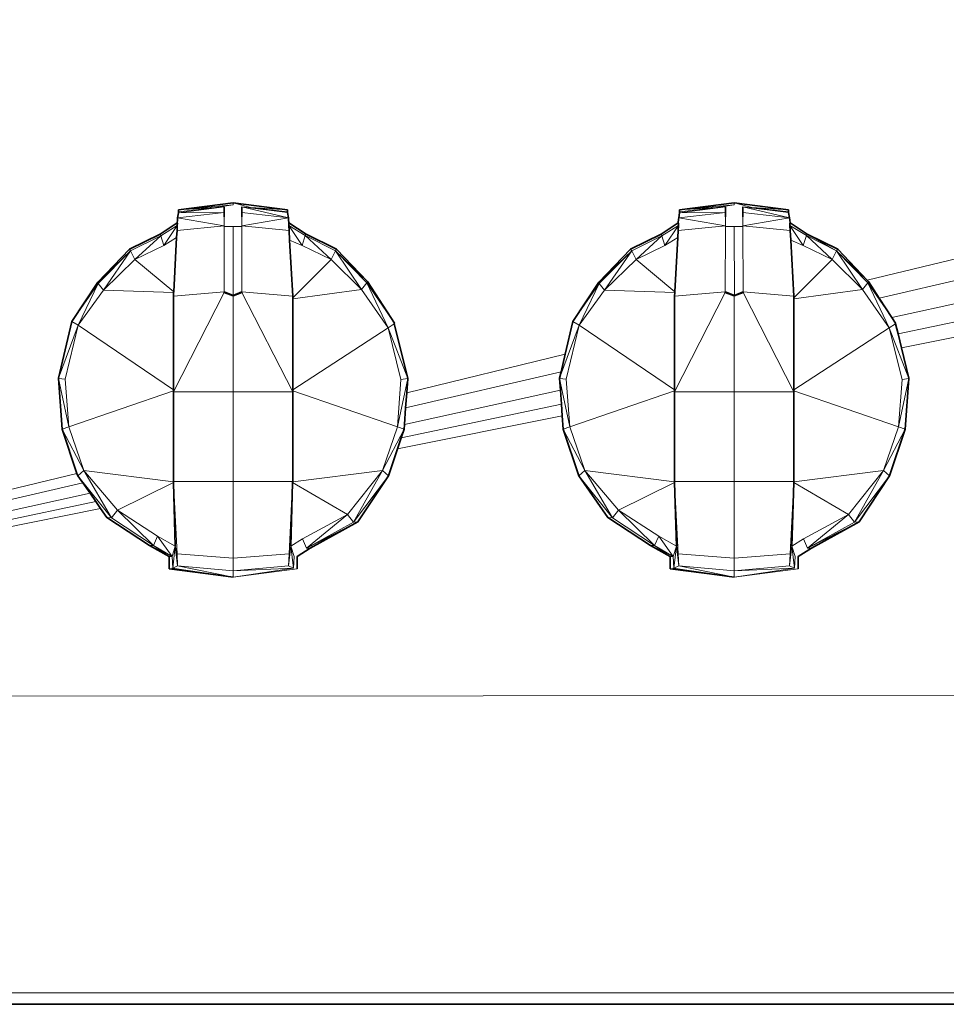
# Model space of a CAD drawing. Header units: inches. Extents: x 0 to 12.9, y 0 to 8.3.
# Tile 7 of 74: x 3.159 to 3.55, y 1.958 to 2.373. Entities that reach past the tile are written whole.
import ezdxf

# ---------------------------------------------------------------- set-up
doc = ezdxf.new("R2010")
doc.units = ezdxf.units.IN
doc.header["$MEASUREMENT"] = 0
doc.layers.add('Default', color=7, linetype='Continuous')

# ---------------------------------------------------------------- blocks, each defined once
blk = doc.blocks.new('MODEL_2')
at = {"lineweight": 0}
for p, q in [((3.96681, 2.3734), (3.51655, 2.26343)), ((3.51655, 2.26343), (3.96681, 2.3734)), ((3.24894, 2.29616), (3.22595, 2.29313)), ((3.22595, 2.29313), (3.24894, 2.29616)), ((3.22595, 2.29313), (3.24894, 2.29526)), ((3.24894, 2.29526), (3.22595, 2.29313)), ((3.22595, 2.29196), (3.24524, 2.29439)), ((3.22595, 2.29313), (3.24155, 2.29419)), ((3.24155, 2.29419), (3.22595, 2.29234)), ((3.24155, 2.29419), (3.22595, 2.29313)), ((3.24894, 2.29526), (3.24155, 2.29419)), ((3.24524, 2.29439), (3.24524, 2.29234)), ((3.27194, 2.29313), (3.24894, 2.29616)), ((3.25634, 2.29419), (3.24894, 2.29616)), ((3.24894, 2.29616), (3.27194, 2.29313)), ((3.24894, 2.29616), (3.24894, 2.29526)), ((3.25264, 2.29439), (3.27194, 2.29198)), ((3.27234, 2.28973), (3.25264, 2.29439)), ((3.25264, 2.29235), (3.25264, 2.29439)), ((3.25264, 2.29439), (3.27234, 2.28973)), ((3.27194, 2.29236), (3.25634, 2.29419)), ((3.25634, 2.29419), (3.27194, 2.29313)), ((3.27194, 2.29313), (3.25634, 2.29419)), ((3.4604, 2.29616), (3.4374, 2.29313)), ((3.4374, 2.29313), (3.4604, 2.29616)), ((3.4374, 2.29313), (3.4604, 2.29526)), ((3.4604, 2.29526), (3.4374, 2.29313)), ((3.4374, 2.29196), (3.4567, 2.29439)), ((3.4374, 2.29313), (3.45301, 2.29419)), ((3.45301, 2.29419), (3.4374, 2.29234)), ((3.45301, 2.29419), (3.4374, 2.29313)), ((3.4604, 2.29526), (3.45301, 2.29419)), ((3.4567, 2.29439), (3.4567, 2.29234)), ((3.4834, 2.29313), (3.4604, 2.29616)), ((3.46779, 2.29419), (3.4604, 2.29616)), ((3.4604, 2.29616), (3.4834, 2.29313)), ((3.4604, 2.29616), (3.4604, 2.29526)), ((3.4641, 2.29439), (3.4834, 2.29198)), ((3.4838, 2.28973), (3.4641, 2.29439)), ((3.4641, 2.29235), (3.4641, 2.29439)), ((3.4641, 2.29439), (3.4838, 2.28973)), ((3.4834, 2.29236), (3.46779, 2.29419)), ((3.46779, 2.29419), (3.4834, 2.29313)), ((3.4834, 2.29313), (3.46779, 2.29419)), ((3.22554, 2.28973), (3.22549, 2.28876)), ((3.22549, 2.28876), (3.22554, 2.28973)), ((3.22554, 2.28973), (3.24524, 2.29209)), ((3.24524, 2.29209), (3.22554, 2.28973)), ((3.22595, 2.29196), (3.22554, 2.28973)), ((3.22554, 2.28973), (3.22595, 2.29196)), ((3.24523, 2.28642), (3.22554, 2.28973)), ((3.22554, 2.28973), (3.24523, 2.28642)), ((3.22595, 2.29313), (3.22595, 2.29234)), ((3.22595, 2.29234), (3.22595, 2.29313)), ((3.22595, 2.29234), (3.22595, 2.29196)), ((3.22595, 2.29196), (3.24524, 2.29209)), ((3.24524, 2.29209), (3.22595, 2.29196)), ((3.24524, 2.29014), (3.24523, 2.28642)), ((3.24524, 2.29234), (3.24524, 2.29209)), ((3.24524, 2.29209), (3.24524, 2.29014)), ((3.25264, 2.29209), (3.25264, 2.29235)), ((3.27234, 2.28973), (3.25264, 2.29209)), ((3.25264, 2.29014), (3.25264, 2.29209)), ((3.25264, 2.29209), (3.27234, 2.28973)), ((3.25266, 2.28642), (3.25264, 2.29014)), ((3.25266, 2.28642), (3.27234, 2.28973)), ((3.27234, 2.28973), (3.25266, 2.28642)), ((3.27194, 2.29236), (3.27194, 2.29313)), ((3.27194, 2.29313), (3.27194, 2.29236)), ((3.27194, 2.29198), (3.27194, 2.29236)), ((3.27234, 2.28973), (3.27194, 2.29198)), ((3.27194, 2.29198), (3.27234, 2.28973)), ((3.27238, 2.28889), (3.27234, 2.28973)), ((3.27234, 2.28973), (3.27238, 2.28889)), ((3.437, 2.28973), (3.43698, 2.28926)), ((3.43698, 2.28926), (3.437, 2.28973)), ((3.437, 2.28973), (3.4567, 2.29209)), ((3.4567, 2.29209), (3.437, 2.28973)), ((3.4374, 2.29196), (3.437, 2.28973)), ((3.437, 2.28973), (3.4374, 2.29196)), ((3.45668, 2.28642), (3.437, 2.28973)), ((3.437, 2.28973), (3.45668, 2.28642)), ((3.4374, 2.29313), (3.4374, 2.29234)), ((3.4374, 2.29234), (3.4374, 2.29313)), ((3.4374, 2.29234), (3.4374, 2.29196)), ((3.4374, 2.29196), (3.4567, 2.29209)), ((3.4567, 2.29209), (3.4374, 2.29196)), ((3.4567, 2.29014), (3.45668, 2.28642)), ((3.4567, 2.29234), (3.4567, 2.29209)), ((3.4567, 2.29209), (3.4567, 2.29014)), ((3.4641, 2.29209), (3.4641, 2.29235)), ((3.4838, 2.28973), (3.4641, 2.29209)), ((3.4641, 2.29014), (3.4641, 2.29209)), ((3.4641, 2.29209), (3.4838, 2.28973)), ((3.46411, 2.28642), (3.4641, 2.29014)), ((3.46411, 2.28642), (3.4838, 2.28973)), ((3.4838, 2.28973), (3.46411, 2.28642)), ((3.4834, 2.29236), (3.4834, 2.29313)), ((3.4834, 2.29313), (3.4834, 2.29236)), ((3.4834, 2.29198), (3.4834, 2.29236)), ((3.4838, 2.28973), (3.4834, 2.29198)), ((3.4834, 2.29198), (3.4838, 2.28973)), ((3.48384, 2.2888), (3.4838, 2.28973)), ((3.4838, 2.28973), (3.48384, 2.2888)), ((3.22535, 2.28764), (3.21813, 2.28295)), ((3.21847, 2.28226), (3.22538, 2.28656)), ((3.21975, 2.27811), (3.22538, 2.28656)), ((3.22538, 2.28656), (3.21975, 2.27811)), ((3.22538, 2.28656), (3.22528, 2.2844)), ((3.22528, 2.2844), (3.22538, 2.28656)), ((3.24523, 2.28642), (3.22528, 2.2844)), ((3.22528, 2.2844), (3.24523, 2.28642)), ((3.22549, 2.28876), (3.22535, 2.28764)), ((3.22535, 2.28764), (3.22549, 2.28876)), ((3.22543, 2.28742), (3.22535, 2.28764)), ((3.22538, 2.28656), (3.22539, 2.28675)), ((3.22539, 2.28675), (3.22543, 2.28742)), ((3.2452, 2.25854), (3.24523, 2.28618)), ((3.24523, 2.28618), (3.2452, 2.25854)), ((3.24523, 2.28642), (3.24523, 2.28618)), ((3.24523, 2.28618), (3.24894, 2.28618)), ((3.24904, 2.25707), (3.24894, 2.28618)), ((3.24894, 2.28618), (3.25266, 2.28618)), ((3.24894, 2.28618), (3.24904, 2.25707)), ((3.2726, 2.2844), (3.25266, 2.28642)), ((3.25266, 2.28642), (3.2726, 2.2844)), ((3.25266, 2.28618), (3.25266, 2.28642)), ((3.25268, 2.25854), (3.25266, 2.28618)), ((3.25266, 2.28618), (3.25268, 2.25854)), ((3.27253, 2.28764), (3.27238, 2.28889)), ((3.27238, 2.28889), (3.27253, 2.28764)), ((3.27253, 2.28764), (3.27245, 2.2874)), ((3.27245, 2.2874), (3.27249, 2.28657)), ((3.27249, 2.28657), (3.2726, 2.2844)), ((3.2726, 2.2844), (3.27249, 2.28657)), ((3.27249, 2.28657), (3.27814, 2.27812)), ((3.27814, 2.27812), (3.27249, 2.28657)), ((3.27249, 2.28657), (3.27941, 2.28227)), ((3.27975, 2.28295), (3.27253, 2.28764)), ((3.4368, 2.28764), (3.42959, 2.28295)), ((3.42992, 2.28226), (3.43685, 2.28656)), ((3.4312, 2.27811), (3.43685, 2.28656)), ((3.43685, 2.28656), (3.4312, 2.27811)), ((3.43685, 2.28656), (3.43674, 2.2844)), ((3.43674, 2.2844), (3.43685, 2.28656)), ((3.45668, 2.28642), (3.43674, 2.2844)), ((3.43674, 2.2844), (3.45668, 2.28642)), ((3.43698, 2.28926), (3.4368, 2.28764)), ((3.4368, 2.28764), (3.43698, 2.28926)), ((3.43689, 2.2874), (3.4368, 2.28764)), ((3.43685, 2.28656), (3.43686, 2.28675)), ((3.43686, 2.28675), (3.43689, 2.2874)), ((3.45666, 2.25854), (3.45668, 2.28618)), ((3.45668, 2.28618), (3.45666, 2.25854)), ((3.45668, 2.28642), (3.45668, 2.28618)), ((3.45668, 2.28618), (3.4604, 2.28618)), ((3.4605, 2.25707), (3.4604, 2.28618)), ((3.4604, 2.28618), (3.46411, 2.28618)), ((3.4604, 2.28618), (3.4605, 2.25707)), ((3.48406, 2.2844), (3.46411, 2.28642)), ((3.46411, 2.28642), (3.48406, 2.2844)), ((3.46411, 2.28618), (3.46411, 2.28642)), ((3.46414, 2.25854), (3.46411, 2.28618)), ((3.46411, 2.28618), (3.46414, 2.25854)), ((3.48399, 2.28764), (3.48384, 2.2888)), ((3.48384, 2.2888), (3.48399, 2.28764)), ((3.48399, 2.28764), (3.48391, 2.28742)), ((3.48391, 2.28742), (3.48395, 2.28657)), ((3.48395, 2.28657), (3.48406, 2.2844)), ((3.48406, 2.2844), (3.48395, 2.28657)), ((3.48395, 2.28657), (3.48959, 2.27812)), ((3.48959, 2.27812), (3.48395, 2.28657)), ((3.48395, 2.28657), (3.49087, 2.28227)), ((3.49121, 2.28295), (3.48399, 2.28764)), ((3.21813, 2.28295), (3.20524, 2.27655)), ((3.20524, 2.27655), (3.21813, 2.28295)), ((3.20572, 2.27593), (3.21847, 2.28226)), ((3.21847, 2.28226), (3.20572, 2.27593)), ((3.20752, 2.27217), (3.21847, 2.28226)), ((3.21847, 2.28226), (3.20752, 2.27217)), ((3.21813, 2.28295), (3.21847, 2.28226)), ((3.21847, 2.28226), (3.21975, 2.27811)), ((3.21975, 2.27811), (3.21847, 2.28226)), ((3.21975, 2.27811), (3.22512, 2.28151)), ((3.22512, 2.28151), (3.21975, 2.27811)), ((3.22512, 2.28151), (3.22388, 2.25854)), ((3.22388, 2.25854), (3.22512, 2.28151)), ((3.22528, 2.2844), (3.22512, 2.28151)), ((3.22512, 2.28151), (3.22528, 2.2844)), ((3.27282, 2.28032), (3.2726, 2.2844)), ((3.2726, 2.2844), (3.27282, 2.28032)), ((3.27814, 2.27812), (3.27941, 2.28227)), ((3.27941, 2.28227), (3.27814, 2.27812)), ((3.27941, 2.28227), (3.27975, 2.28295)), ((3.29217, 2.27593), (3.27941, 2.28227)), ((3.27941, 2.28227), (3.29217, 2.27593)), ((3.29035, 2.27218), (3.27941, 2.28227)), ((3.27941, 2.28227), (3.29035, 2.27218)), ((3.29265, 2.27655), (3.27975, 2.28295)), ((3.27975, 2.28295), (3.29265, 2.27655)), ((3.42959, 2.28295), (3.41669, 2.27655)), ((3.41669, 2.27655), (3.42959, 2.28295)), ((3.41717, 2.27593), (3.42992, 2.28226)), ((3.42992, 2.28226), (3.41717, 2.27593)), ((3.41898, 2.27217), (3.42992, 2.28226)), ((3.42992, 2.28226), (3.41898, 2.27217)), ((3.42959, 2.28295), (3.42992, 2.28226)), ((3.42992, 2.28226), (3.4312, 2.27811)), ((3.4312, 2.27811), (3.42992, 2.28226)), ((3.4312, 2.27811), (3.43658, 2.28152)), ((3.43658, 2.28152), (3.4312, 2.27811)), ((3.43658, 2.28152), (3.43534, 2.25854)), ((3.43534, 2.25854), (3.43658, 2.28152)), ((3.43674, 2.2844), (3.43658, 2.28152)), ((3.43658, 2.28152), (3.43674, 2.2844)), ((3.48428, 2.28031), (3.48406, 2.2844)), ((3.48406, 2.2844), (3.48428, 2.28031)), ((3.48959, 2.27812), (3.49087, 2.28227)), ((3.49087, 2.28227), (3.48959, 2.27812)), ((3.49087, 2.28227), (3.49121, 2.28295)), ((3.50362, 2.27593), (3.49087, 2.28227)), ((3.49087, 2.28227), (3.50362, 2.27593)), ((3.50181, 2.27218), (3.49087, 2.28227)), ((3.49087, 2.28227), (3.50181, 2.27218)), ((3.5041, 2.27655), (3.49121, 2.28295)), ((3.49121, 2.28295), (3.5041, 2.27655)), ((3.50362, 2.27593), (3.49121, 2.28295)), ((3.49121, 2.28295), (3.50362, 2.27593)), ((3.64578, 2.2848), (3.52157, 2.25595)), ((3.52157, 2.25595), (3.64578, 2.2848)), ((3.20752, 2.27217), (3.21975, 2.27811)), ((3.21975, 2.27811), (3.20752, 2.27217)), ((3.2741, 2.25679), (3.27282, 2.28032)), ((3.27282, 2.28032), (3.27814, 2.27812)), ((3.27814, 2.27812), (3.27282, 2.28032)), ((3.27282, 2.28032), (3.2741, 2.25679)), ((3.29035, 2.27218), (3.27814, 2.27812)), ((3.27814, 2.27812), (3.29035, 2.27218)), ((3.41898, 2.27217), (3.4312, 2.27811)), ((3.4312, 2.27811), (3.41898, 2.27217)), ((3.48556, 2.25679), (3.48428, 2.28031)), ((3.48428, 2.28031), (3.48959, 2.27812)), ((3.48959, 2.27812), (3.48428, 2.28031)), ((3.48428, 2.28031), (3.48556, 2.25679)), ((3.50181, 2.27218), (3.48959, 2.27812)), ((3.48959, 2.27812), (3.50181, 2.27218)), ((3.20524, 2.27655), (3.19181, 2.26259)), ((3.19181, 2.26259), (3.20524, 2.27655)), ((3.20572, 2.27593), (3.19181, 2.26259)), ((3.19202, 2.26214), (3.20572, 2.27593)), ((3.19427, 2.25928), (3.20572, 2.27593)), ((3.20572, 2.27593), (3.19427, 2.25928)), ((3.20572, 2.27593), (3.20524, 2.27655)), ((3.20524, 2.27655), (3.20572, 2.27593)), ((3.20572, 2.27593), (3.20752, 2.27217)), ((3.20752, 2.27217), (3.20572, 2.27593)), ((3.29217, 2.27593), (3.29035, 2.27218)), ((3.29035, 2.27218), (3.29217, 2.27593)), ((3.29265, 2.27655), (3.29217, 2.27593)), ((3.29217, 2.27593), (3.29265, 2.27655)), ((3.30561, 2.26287), (3.29217, 2.27593)), ((3.29217, 2.27593), (3.30315, 2.25954)), ((3.30315, 2.25954), (3.29217, 2.27593)), ((3.29217, 2.27593), (3.30539, 2.26242)), ((3.30561, 2.26287), (3.29265, 2.27655)), ((3.29265, 2.27655), (3.30561, 2.26287)), ((3.41669, 2.27655), (3.40327, 2.26259)), ((3.40327, 2.26259), (3.41669, 2.27655)), ((3.41717, 2.27593), (3.40327, 2.26259)), ((3.40347, 2.26214), (3.41717, 2.27593)), ((3.40572, 2.25928), (3.41717, 2.27593)), ((3.41717, 2.27593), (3.40572, 2.25928)), ((3.41717, 2.27593), (3.41669, 2.27655)), ((3.41669, 2.27655), (3.41717, 2.27593)), ((3.41717, 2.27593), (3.41898, 2.27217)), ((3.41898, 2.27217), (3.41717, 2.27593)), ((3.50362, 2.27593), (3.50181, 2.27218)), ((3.50181, 2.27218), (3.50362, 2.27593)), ((3.5041, 2.27655), (3.50362, 2.27593)), ((3.50362, 2.27593), (3.5041, 2.27655)), ((3.51655, 2.26343), (3.50362, 2.27593)), ((3.50362, 2.27593), (3.5146, 2.25954)), ((3.5146, 2.25954), (3.50362, 2.27593)), ((3.50362, 2.27593), (3.51685, 2.26242)), ((3.51655, 2.26343), (3.5041, 2.27655)), ((3.5041, 2.27655), (3.51655, 2.26343)), ((3.19427, 2.25928), (3.20752, 2.27217)), ((3.20752, 2.27217), (3.19427, 2.25928)), ((3.20752, 2.27217), (3.22388, 2.25854)), ((3.22388, 2.25854), (3.20752, 2.27217)), ((3.29035, 2.27218), (3.2741, 2.25596)), ((3.2741, 2.25596), (3.29035, 2.27218)), ((3.29035, 2.27218), (3.30315, 2.25954)), ((3.30315, 2.25954), (3.29035, 2.27218)), ((3.40572, 2.25928), (3.41898, 2.27217)), ((3.41898, 2.27217), (3.40572, 2.25928)), ((3.41898, 2.27217), (3.43534, 2.25854)), ((3.43534, 2.25854), (3.41898, 2.27217)), ((3.50181, 2.27218), (3.48556, 2.25597)), ((3.48556, 2.25597), (3.50181, 2.27218)), ((3.50181, 2.27218), (3.5146, 2.25954)), ((3.5146, 2.25954), (3.50181, 2.27218)), ((3.62244, 2.26865), (3.52693, 2.24771)), ((3.52693, 2.24771), (3.62244, 2.26865)), ((3.19181, 2.26259), (3.18089, 2.246)), ((3.18089, 2.246), (3.19202, 2.26214)), ((3.18352, 2.24446), (3.19202, 2.26214)), ((3.19202, 2.26214), (3.18352, 2.24446)), ((3.19202, 2.26214), (3.19427, 2.25928)), ((3.19427, 2.25928), (3.19202, 2.26214)), ((3.30315, 2.25954), (3.30539, 2.26242)), ((3.30539, 2.26242), (3.30315, 2.25954)), ((3.30539, 2.26242), (3.31435, 2.24336)), ((3.31435, 2.24336), (3.30539, 2.26242)), ((3.30539, 2.26242), (3.31705, 2.24527)), ((3.31705, 2.24527), (3.30561, 2.26287)), ((3.40327, 2.26259), (3.39236, 2.246)), ((3.39236, 2.246), (3.40347, 2.26214)), ((3.39497, 2.24446), (3.40347, 2.26214)), ((3.40347, 2.26214), (3.39497, 2.24446)), ((3.40347, 2.26214), (3.40572, 2.25928)), ((3.40572, 2.25928), (3.40347, 2.26214)), ((3.5146, 2.25954), (3.51685, 2.26242)), ((3.51685, 2.26242), (3.5146, 2.25954)), ((3.51707, 2.26287), (3.51655, 2.26343)), ((3.51685, 2.26242), (3.52581, 2.24336)), ((3.52581, 2.24336), (3.51685, 2.26242)), ((3.51685, 2.26242), (3.52693, 2.24771)), ((3.52157, 2.25595), (3.51707, 2.26287)), ((3.18352, 2.24446), (3.19427, 2.25928)), ((3.19427, 2.25928), (3.18352, 2.24446)), ((3.19427, 2.25928), (3.22386, 2.25827)), ((3.22386, 2.25827), (3.19427, 2.25928)), ((3.2452, 2.25854), (3.22378, 2.25679)), ((3.22378, 2.25679), (3.2452, 2.25854)), ((3.2452, 2.25832), (3.22378, 2.21632)), ((3.22378, 2.21632), (3.2452, 2.25832)), ((3.22386, 2.25827), (3.22378, 2.25679)), ((3.22378, 2.25679), (3.22386, 2.25827)), ((3.22378, 2.25679), (3.22378, 2.21724)), ((3.22378, 2.21724), (3.22378, 2.25679)), ((3.22388, 2.25854), (3.22386, 2.25827)), ((3.22386, 2.25827), (3.22388, 2.25854)), ((3.24904, 2.25707), (3.2452, 2.25854)), ((3.2452, 2.25854), (3.2452, 2.25832)), ((3.2452, 2.25832), (3.24894, 2.25685)), ((3.24894, 2.25685), (3.25268, 2.25832)), ((3.24894, 2.25685), (3.24894, 2.21632)), ((3.24894, 2.21632), (3.24894, 2.25685)), ((3.25268, 2.25854), (3.24904, 2.25707)), ((3.2741, 2.25679), (3.25268, 2.25854)), ((3.25268, 2.25854), (3.2741, 2.25679)), ((3.25268, 2.25832), (3.25268, 2.25854)), ((3.2741, 2.21632), (3.25268, 2.25832)), ((3.25268, 2.25832), (3.2741, 2.21632)), ((3.30315, 2.25954), (3.2741, 2.25559)), ((3.2741, 2.25559), (3.30315, 2.25954)), ((3.2741, 2.25596), (3.2741, 2.25679)), ((3.2741, 2.25679), (3.2741, 2.25596)), ((3.30315, 2.25954), (3.31435, 2.24336)), ((3.31435, 2.24336), (3.30315, 2.25954)), ((3.39497, 2.24446), (3.40572, 2.25928)), ((3.40572, 2.25928), (3.39497, 2.24446)), ((3.40572, 2.25928), (3.43532, 2.25827)), ((3.43532, 2.25827), (3.40572, 2.25928)), ((3.45666, 2.25854), (3.43524, 2.25679)), ((3.43524, 2.25679), (3.45666, 2.25854)), ((3.45666, 2.25832), (3.43524, 2.21632)), ((3.43524, 2.21632), (3.45666, 2.25832)), ((3.43532, 2.25827), (3.43524, 2.25679)), ((3.43524, 2.25679), (3.43532, 2.25827)), ((3.43524, 2.25679), (3.43524, 2.21724)), ((3.43524, 2.21724), (3.43524, 2.25679)), ((3.43534, 2.25854), (3.43532, 2.25827)), ((3.43532, 2.25827), (3.43534, 2.25854)), ((3.4605, 2.25707), (3.45666, 2.25854)), ((3.45666, 2.25854), (3.45666, 2.25832)), ((3.45666, 2.25832), (3.4604, 2.25685)), ((3.4604, 2.25685), (3.46414, 2.25832)), ((3.4604, 2.25685), (3.4604, 2.21632)), ((3.4604, 2.21632), (3.4604, 2.25685)), ((3.46414, 2.25854), (3.4605, 2.25707)), ((3.48556, 2.25679), (3.46414, 2.25854)), ((3.46414, 2.25854), (3.48556, 2.25679)), ((3.46414, 2.25832), (3.46414, 2.25854)), ((3.48556, 2.21632), (3.46414, 2.25832)), ((3.46414, 2.25832), (3.48556, 2.21632)), ((3.5146, 2.25954), (3.48556, 2.25559)), ((3.48556, 2.25559), (3.5146, 2.25954)), ((3.48556, 2.25597), (3.48556, 2.25679)), ((3.48556, 2.25679), (3.48556, 2.25597)), ((3.5146, 2.25954), (3.52581, 2.24336)), ((3.52581, 2.24336), (3.5146, 2.25954)), ((3.61386, 2.2584), (3.52961, 2.2408)), ((3.52961, 2.2408), (3.61386, 2.2584)), ((3.2741, 2.25559), (3.2741, 2.25596)), ((3.2741, 2.25596), (3.2741, 2.25559)), ((3.2741, 2.21721), (3.2741, 2.25559)), ((3.2741, 2.25559), (3.2741, 2.21721)), ((3.48556, 2.25559), (3.48556, 2.25597)), ((3.48556, 2.25597), (3.48556, 2.25559)), ((3.48556, 2.21722), (3.48556, 2.25559)), ((3.48556, 2.25559), (3.48556, 2.21722)), ((3.52693, 2.24771), (3.52157, 2.25595)), ((3.53104, 2.23494), (3.60866, 2.25051)), ((3.60866, 2.25051), (3.53104, 2.23494)), ((3.18089, 2.246), (3.17523, 2.22207)), ((3.17523, 2.22207), (3.18089, 2.246)), ((3.17523, 2.22207), (3.18352, 2.24446)), ((3.18352, 2.24446), (3.17523, 2.22207)), ((3.17807, 2.22164), (3.18352, 2.24446)), ((3.18352, 2.24446), (3.17807, 2.22164)), ((3.18089, 2.246), (3.18352, 2.24446)), ((3.18352, 2.24446), (3.18089, 2.246)), ((3.18352, 2.24446), (3.22378, 2.21724)), ((3.22378, 2.21724), (3.18352, 2.24446)), ((3.31699, 2.24511), (3.31435, 2.24336)), ((3.31435, 2.24336), (3.31699, 2.24511)), ((3.31699, 2.24511), (3.31705, 2.24527)), ((3.31705, 2.24527), (3.31699, 2.24511)), ((3.32272, 2.22207), (3.31699, 2.24511)), ((3.31699, 2.24511), (3.32266, 2.22197)), ((3.38669, 2.22207), (3.39497, 2.24446)), ((3.39497, 2.24446), (3.38669, 2.22207)), ((3.39236, 2.246), (3.38912, 2.2323)), ((3.38912, 2.2323), (3.39236, 2.246)), ((3.38953, 2.22164), (3.39497, 2.24446)), ((3.39497, 2.24446), (3.38953, 2.22164)), ((3.39497, 2.24446), (3.39236, 2.246)), ((3.39236, 2.246), (3.39497, 2.24446)), ((3.39497, 2.24446), (3.43524, 2.21724)), ((3.43524, 2.21724), (3.39497, 2.24446)), ((3.52845, 2.24511), (3.52581, 2.24336)), ((3.52581, 2.24336), (3.52845, 2.24511)), ((3.52693, 2.24771), (3.52851, 2.24527)), ((3.52851, 2.24527), (3.52693, 2.24771)), ((3.52851, 2.24527), (3.52845, 2.24511)), ((3.52845, 2.24511), (3.52851, 2.24527)), ((3.52961, 2.2408), (3.52845, 2.24511)), ((3.52845, 2.24511), (3.52961, 2.2408)), ((3.31435, 2.24336), (3.2741, 2.21721)), ((3.2741, 2.21721), (3.31435, 2.24336)), ((3.31435, 2.24336), (3.31979, 2.22163)), ((3.31979, 2.22163), (3.31435, 2.24336)), ((3.31435, 2.24336), (3.32266, 2.22197)), ((3.32266, 2.22197), (3.31435, 2.24336)), ((3.52581, 2.24336), (3.48556, 2.21722)), ((3.48556, 2.21722), (3.52581, 2.24336)), ((3.52581, 2.24336), (3.53125, 2.22163)), ((3.53125, 2.22163), (3.52581, 2.24336)), ((3.52581, 2.24336), (3.53411, 2.22197)), ((3.53411, 2.22197), (3.52581, 2.24336)), ((3.52961, 2.2408), (3.53104, 2.23494)), ((3.53104, 2.23494), (3.52961, 2.2408)), ((3.38912, 2.2323), (3.32222, 2.21596)), ((3.32222, 2.21596), (3.38912, 2.2323)), ((3.38912, 2.2323), (3.38735, 2.22479)), ((3.38735, 2.22479), (3.38912, 2.2323)), ((3.53418, 2.22207), (3.53104, 2.23494)), ((3.53104, 2.23494), (3.53411, 2.22197)), ((3.32174, 2.20955), (3.38735, 2.22479)), ((3.38735, 2.22479), (3.32174, 2.20955)), ((3.38735, 2.22479), (3.38669, 2.22207)), ((3.38669, 2.22207), (3.38735, 2.22479)), ((3.17523, 2.22207), (3.17523, 2.22197)), ((3.17523, 2.22197), (3.17523, 2.22207)), ((3.17523, 2.22197), (3.17681, 2.20061)), ((3.17959, 2.20158), (3.17523, 2.22197)), ((3.17523, 2.22197), (3.17807, 2.22164)), ((3.17807, 2.22164), (3.17523, 2.22197)), ((3.17681, 2.20061), (3.17523, 2.22197)), ((3.17523, 2.22197), (3.17959, 2.20158)), ((3.17959, 2.20158), (3.17807, 2.22164)), ((3.17807, 2.22164), (3.17959, 2.20158)), ((3.32266, 2.22197), (3.31827, 2.20157)), ((3.31827, 2.20157), (3.32266, 2.22197)), ((3.31979, 2.22163), (3.31827, 2.20157)), ((3.31827, 2.20157), (3.31979, 2.22163)), ((3.32266, 2.22197), (3.31979, 2.22163)), ((3.31979, 2.22163), (3.32266, 2.22197)), ((3.32222, 2.21596), (3.32266, 2.22197)), ((3.32266, 2.22197), (3.32222, 2.21596)), ((3.32266, 2.22197), (3.32272, 2.22207)), ((3.38669, 2.22197), (3.38669, 2.22207)), ((3.38669, 2.22207), (3.38669, 2.22197)), ((3.39105, 2.20158), (3.38669, 2.22197)), ((3.38669, 2.22197), (3.38953, 2.22164)), ((3.38953, 2.22164), (3.38669, 2.22197)), ((3.38669, 2.22197), (3.38705, 2.21705)), ((3.38705, 2.21705), (3.38669, 2.22197)), ((3.38669, 2.22197), (3.39105, 2.20158)), ((3.39105, 2.20158), (3.38953, 2.22164)), ((3.38953, 2.22164), (3.39105, 2.20158)), ((3.53411, 2.22197), (3.52973, 2.20157)), ((3.52973, 2.20157), (3.53411, 2.22197)), ((3.53125, 2.22163), (3.52973, 2.20157)), ((3.52973, 2.20157), (3.53125, 2.22163)), ((3.53411, 2.22197), (3.53125, 2.22163)), ((3.53125, 2.22163), (3.53411, 2.22197)), ((3.53411, 2.22197), (3.53253, 2.20061)), ((3.53253, 2.20061), (3.53411, 2.22197)), ((3.53411, 2.22197), (3.53418, 2.22207)), ((3.17959, 2.20158), (3.22378, 2.2168)), ((3.22378, 2.2168), (3.17959, 2.20158)), ((3.22378, 2.21724), (3.22378, 2.2168)), ((3.22378, 2.2168), (3.22378, 2.21724)), ((3.22378, 2.2168), (3.22378, 2.21632)), ((3.22378, 2.21632), (3.22378, 2.2168)), ((3.22378, 2.21632), (3.22378, 2.17856)), ((3.24894, 2.21632), (3.22378, 2.21632)), ((3.22378, 2.17856), (3.22378, 2.21632)), ((3.22378, 2.21632), (3.24894, 2.21632)), ((3.24894, 2.21632), (3.24894, 2.17856)), ((3.24894, 2.17856), (3.24894, 2.21632)), ((3.24894, 2.21632), (3.2741, 2.21632)), ((3.2741, 2.21632), (3.24894, 2.21632)), ((3.2741, 2.21679), (3.2741, 2.21721)), ((3.2741, 2.21721), (3.2741, 2.21679)), ((3.31827, 2.20157), (3.2741, 2.21679)), ((3.2741, 2.21679), (3.31827, 2.20157)), ((3.2741, 2.21632), (3.2741, 2.21679)), ((3.2741, 2.21679), (3.2741, 2.21632)), ((3.2741, 2.17856), (3.2741, 2.21632)), ((3.2741, 2.21632), (3.2741, 2.17856)), ((3.38705, 2.21705), (3.32123, 2.20262)), ((3.32123, 2.20262), (3.38705, 2.21705)), ((3.32222, 2.21596), (3.32174, 2.20955)), ((3.32174, 2.20955), (3.32222, 2.21596)), ((3.38749, 2.2111), (3.38705, 2.21705)), ((3.38705, 2.21705), (3.38749, 2.2111)), ((3.39105, 2.20158), (3.43524, 2.2168)), ((3.43524, 2.2168), (3.39105, 2.20158)), ((3.43524, 2.21724), (3.43524, 2.2168)), ((3.43524, 2.2168), (3.43524, 2.21724)), ((3.43524, 2.2168), (3.43524, 2.21632)), ((3.43524, 2.21632), (3.43524, 2.2168)), ((3.43524, 2.21632), (3.43524, 2.17856)), ((3.4604, 2.21632), (3.43524, 2.21632)), ((3.43524, 2.17856), (3.43524, 2.21632)), ((3.43524, 2.21632), (3.4604, 2.21632)), ((3.4604, 2.21632), (3.4604, 2.17856)), ((3.4604, 2.17856), (3.4604, 2.21632)), ((3.4604, 2.21632), (3.48556, 2.21632)), ((3.48556, 2.21632), (3.4604, 2.21632)), ((3.48556, 2.21679), (3.48556, 2.21722)), ((3.48556, 2.21722), (3.48556, 2.21679)), ((3.52973, 2.20157), (3.48556, 2.21679)), ((3.48556, 2.21679), (3.52973, 2.20157)), ((3.48556, 2.21632), (3.48556, 2.21679)), ((3.48556, 2.21679), (3.48556, 2.21632)), ((3.48556, 2.17856), (3.48556, 2.21632)), ((3.48556, 2.21632), (3.48556, 2.17856)), ((3.38749, 2.2111), (3.31987, 2.19697)), ((3.31987, 2.19697), (3.38749, 2.2111)), ((3.38785, 2.20622), (3.38749, 2.2111)), ((3.38749, 2.2111), (3.38785, 2.20622)), ((3.32123, 2.20262), (3.32174, 2.20955)), ((3.32174, 2.20955), (3.32123, 2.20262)), ((3.3183, 2.19227), (3.38785, 2.20622)), ((3.38785, 2.20622), (3.3183, 2.19227)), ((3.32123, 2.20262), (3.32108, 2.20061)), ((3.32108, 2.20061), (3.32123, 2.20262)), ((3.38785, 2.20622), (3.38827, 2.20061)), ((3.38827, 2.20061), (3.38785, 2.20622)), ((3.17681, 2.20061), (3.17959, 2.20158)), ((3.17959, 2.20158), (3.17681, 2.20061)), ((3.17681, 2.20061), (3.18304, 2.18197)), ((3.1859, 2.18316), (3.17681, 2.20061)), ((3.17681, 2.20061), (3.1859, 2.18316)), ((3.18304, 2.18197), (3.17681, 2.20061)), ((3.1859, 2.18316), (3.17959, 2.20158)), ((3.17959, 2.20158), (3.1859, 2.18316)), ((3.31827, 2.20157), (3.312, 2.18316)), ((3.312, 2.18316), (3.31827, 2.20157)), ((3.32108, 2.20061), (3.312, 2.18316)), ((3.312, 2.18316), (3.32108, 2.20061)), ((3.31827, 2.20157), (3.32108, 2.20061)), ((3.32108, 2.20061), (3.31827, 2.20157)), ((3.32108, 2.20061), (3.31987, 2.19697)), ((3.31987, 2.19697), (3.32108, 2.20061)), ((3.38827, 2.20061), (3.39105, 2.20158)), ((3.39105, 2.20158), (3.38827, 2.20061)), ((3.38827, 2.20061), (3.39482, 2.18098)), ((3.39736, 2.18316), (3.38827, 2.20061)), ((3.38827, 2.20061), (3.39736, 2.18316)), ((3.39482, 2.18098), (3.38827, 2.20061)), ((3.39736, 2.18316), (3.39105, 2.20158)), ((3.39105, 2.20158), (3.39736, 2.18316)), ((3.52973, 2.20157), (3.52345, 2.18316)), ((3.52345, 2.18316), (3.52973, 2.20157)), ((3.53253, 2.20061), (3.52345, 2.18316)), ((3.52345, 2.18316), (3.53253, 2.20061)), ((3.526, 2.18098), (3.53253, 2.20061)), ((3.53253, 2.20061), (3.526, 2.18098)), ((3.52973, 2.20157), (3.53253, 2.20061)), ((3.53253, 2.20061), (3.52973, 2.20157)), ((3.31987, 2.19697), (3.3183, 2.19227)), ((3.3183, 2.19227), (3.31987, 2.19697)), ((3.31454, 2.18098), (3.3183, 2.19227)), ((3.3183, 2.19227), (3.31454, 2.18098)), ((3.18304, 2.18197), (3.07791, 2.15629)), ((3.07791, 2.15629), (3.18304, 2.18197)), ((3.18337, 2.18098), (3.18304, 2.18197)), ((3.18304, 2.18197), (3.18337, 2.18098)), ((3.1859, 2.18316), (3.18337, 2.18098)), ((3.18337, 2.18098), (3.1859, 2.18316)), ((3.20013, 2.16641), (3.1859, 2.18316)), ((3.1859, 2.18316), (3.22379, 2.1784)), ((3.1859, 2.18316), (3.20013, 2.16641)), ((3.19757, 2.16324), (3.1859, 2.18316)), ((3.22379, 2.1784), (3.1859, 2.18316)), ((3.1859, 2.18316), (3.19757, 2.16324)), ((3.312, 2.18316), (3.27409, 2.17838)), ((3.27409, 2.17838), (3.312, 2.18316)), ((3.312, 2.18316), (3.29717, 2.16466)), ((3.29717, 2.16466), (3.312, 2.18316)), ((3.312, 2.18316), (3.29971, 2.16137)), ((3.29971, 2.16137), (3.312, 2.18316)), ((3.31454, 2.18098), (3.312, 2.18316)), ((3.312, 2.18316), (3.31454, 2.18098)), ((3.39736, 2.18316), (3.39482, 2.18098)), ((3.39482, 2.18098), (3.39736, 2.18316)), ((3.41159, 2.16641), (3.39736, 2.18316)), ((3.39736, 2.18316), (3.43525, 2.1784)), ((3.39736, 2.18316), (3.41159, 2.16641)), ((3.40903, 2.16324), (3.39736, 2.18316)), ((3.43525, 2.1784), (3.39736, 2.18316)), ((3.39736, 2.18316), (3.40903, 2.16324)), ((3.52345, 2.18316), (3.48555, 2.17838)), ((3.48555, 2.17838), (3.52345, 2.18316)), ((3.52345, 2.18316), (3.50862, 2.16466)), ((3.50862, 2.16466), (3.52345, 2.18316)), ((3.52345, 2.18316), (3.51117, 2.16137)), ((3.51117, 2.16137), (3.52345, 2.18316)), ((3.526, 2.18098), (3.52345, 2.18316)), ((3.52345, 2.18316), (3.526, 2.18098)), ((3.06745, 2.1505), (3.18551, 2.17791)), ((3.18551, 2.17791), (3.06745, 2.1505)), ((3.18551, 2.17791), (3.18337, 2.18098)), ((3.18337, 2.18098), (3.19757, 2.16324)), ((3.19757, 2.16324), (3.18337, 2.18098)), ((3.18337, 2.18098), (3.18551, 2.17791)), ((3.18856, 2.17354), (3.18551, 2.17791)), ((3.18551, 2.17791), (3.18856, 2.17354)), ((3.20013, 2.16641), (3.22379, 2.17814)), ((3.22379, 2.17814), (3.20013, 2.16641)), ((3.22378, 2.17856), (3.22379, 2.1784)), ((3.24894, 2.17856), (3.22378, 2.17856)), ((3.22378, 2.17856), (3.24894, 2.17856)), ((3.22379, 2.1784), (3.22378, 2.17856)), ((3.22379, 2.1784), (3.22379, 2.17814)), ((3.22379, 2.17814), (3.22379, 2.1784)), ((3.22379, 2.17814), (3.22457, 2.15117)), ((3.2253, 2.14803), (3.22379, 2.17814)), ((3.22457, 2.15117), (3.22379, 2.17814)), ((3.22379, 2.17814), (3.2253, 2.14803)), ((3.24894, 2.17856), (3.24894, 2.14616)), ((3.24894, 2.14616), (3.24894, 2.17856)), ((3.24894, 2.17856), (3.2741, 2.17856)), ((3.2741, 2.17856), (3.24894, 2.17856)), ((3.27408, 2.17809), (3.27259, 2.14803)), ((3.27259, 2.14803), (3.27408, 2.17809)), ((3.27332, 2.15117), (3.27408, 2.17809)), ((3.27408, 2.17809), (3.27332, 2.15117)), ((3.27408, 2.17809), (3.27409, 2.17838)), ((3.27409, 2.17838), (3.27408, 2.17809)), ((3.29717, 2.16466), (3.27408, 2.17809)), ((3.27408, 2.17809), (3.29717, 2.16466)), ((3.27409, 2.17838), (3.2741, 2.17856)), ((3.2741, 2.17856), (3.27409, 2.17838)), ((3.29971, 2.16137), (3.31454, 2.18098)), ((3.31454, 2.18098), (3.29971, 2.16137)), ((3.30165, 2.16153), (3.31454, 2.18098)), ((3.31454, 2.18098), (3.30165, 2.16153)), ((3.39482, 2.18098), (3.40709, 2.16339)), ((3.40709, 2.16339), (3.39482, 2.18098)), ((3.39482, 2.18098), (3.40903, 2.16324)), ((3.40903, 2.16324), (3.39482, 2.18098)), ((3.41159, 2.16641), (3.43525, 2.17814)), ((3.43525, 2.17814), (3.41159, 2.16641)), ((3.43524, 2.17856), (3.43525, 2.1784)), ((3.4604, 2.17856), (3.43524, 2.17856)), ((3.43524, 2.17856), (3.4604, 2.17856)), ((3.43525, 2.1784), (3.43524, 2.17856)), ((3.43525, 2.1784), (3.43525, 2.17814)), ((3.43525, 2.17814), (3.43525, 2.1784)), ((3.43525, 2.17814), (3.43602, 2.15117)), ((3.43675, 2.14803), (3.43525, 2.17814)), ((3.43602, 2.15117), (3.43525, 2.17814)), ((3.43525, 2.17814), (3.43675, 2.14803)), ((3.4604, 2.17856), (3.4604, 2.14616)), ((3.4604, 2.14616), (3.4604, 2.17856)), ((3.4604, 2.17856), (3.48556, 2.17856)), ((3.48556, 2.17856), (3.4604, 2.17856)), ((3.48554, 2.17809), (3.48404, 2.14803)), ((3.48404, 2.14803), (3.48554, 2.17809)), ((3.48477, 2.15117), (3.48554, 2.17809)), ((3.48554, 2.17809), (3.48477, 2.15117)), ((3.48554, 2.17809), (3.48555, 2.17838)), ((3.48555, 2.17838), (3.48554, 2.17809)), ((3.50862, 2.16466), (3.48554, 2.17809)), ((3.48554, 2.17809), (3.50862, 2.16466)), ((3.48555, 2.17838), (3.48556, 2.17856)), ((3.48556, 2.17856), (3.48555, 2.17838)), ((3.51117, 2.16137), (3.526, 2.18098)), ((3.526, 2.18098), (3.51117, 2.16137)), ((3.51312, 2.16153), (3.526, 2.18098)), ((3.526, 2.18098), (3.51312, 2.16153)), ((3.18856, 2.17354), (3.06163, 2.14571)), ((3.06163, 2.14571), (3.18856, 2.17354)), ((3.191, 2.17004), (3.18856, 2.17354)), ((3.18856, 2.17354), (3.191, 2.17004)), ((3.191, 2.17004), (3.06163, 2.14301)), ((3.19302, 2.16714), (3.191, 2.17004)), ((2.8323, 2.09479), (3.19302, 2.16714)), ((3.19302, 2.16714), (3.19564, 2.16339)), ((3.19564, 2.16339), (3.19302, 2.16714)), ((3.19757, 2.16324), (3.20013, 2.16641)), ((3.20013, 2.16641), (3.19757, 2.16324)), ((3.20013, 2.16641), (3.21533, 2.15155)), ((3.21711, 2.15549), (3.20013, 2.16641)), ((3.20013, 2.16641), (3.21711, 2.15549)), ((3.21533, 2.15155), (3.20013, 2.16641)), ((3.40903, 2.16324), (3.41159, 2.16641)), ((3.41159, 2.16641), (3.40903, 2.16324)), ((3.41159, 2.16641), (3.42678, 2.15155)), ((3.42857, 2.15549), (3.41159, 2.16641)), ((3.41159, 2.16641), (3.42857, 2.15549)), ((3.42678, 2.15155), (3.41159, 2.16641)), ((3.19564, 2.16339), (3.2137, 2.15149)), ((3.2137, 2.15149), (3.19564, 2.16339)), ((3.19564, 2.16339), (3.19757, 2.16324)), ((3.19757, 2.16324), (3.19564, 2.16339)), ((3.19757, 2.16324), (3.21533, 2.15155)), ((3.21533, 2.15155), (3.19757, 2.16324)), ((3.29717, 2.16466), (3.27824, 2.15438)), ((3.27824, 2.15438), (3.29717, 2.16466)), ((3.29717, 2.16466), (3.27992, 2.15037)), ((3.27992, 2.15037), (3.29717, 2.16466)), ((3.30165, 2.16153), (3.27992, 2.15037)), ((3.27992, 2.15037), (3.30165, 2.16153)), ((3.29971, 2.16137), (3.27992, 2.15037)), ((3.27992, 2.15037), (3.29971, 2.16137)), ((3.28152, 2.15037), (3.30165, 2.16153)), ((3.30165, 2.16153), (3.28152, 2.15037)), ((3.29971, 2.16137), (3.29717, 2.16466)), ((3.29717, 2.16466), (3.29971, 2.16137)), ((3.29971, 2.16137), (3.30165, 2.16153)), ((3.30165, 2.16153), (3.29971, 2.16137)), ((3.40709, 2.16339), (3.42516, 2.15149)), ((3.42516, 2.15149), (3.40709, 2.16339)), ((3.40709, 2.16339), (3.40903, 2.16324)), ((3.40903, 2.16324), (3.40709, 2.16339)), ((3.40903, 2.16324), (3.42678, 2.15155)), ((3.42678, 2.15155), (3.40903, 2.16324)), ((3.50862, 2.16466), (3.4897, 2.15438)), ((3.4897, 2.15438), (3.50862, 2.16466)), ((3.50862, 2.16466), (3.49138, 2.15037)), ((3.49138, 2.15037), (3.50862, 2.16466)), ((3.51312, 2.16153), (3.49138, 2.15037)), ((3.49138, 2.15037), (3.51312, 2.16153)), ((3.51117, 2.16137), (3.49138, 2.15037)), ((3.49138, 2.15037), (3.51117, 2.16137)), ((3.49299, 2.15037), (3.51312, 2.16153)), ((3.51312, 2.16153), (3.49299, 2.15037)), ((3.51117, 2.16137), (3.50862, 2.16466)), ((3.50862, 2.16466), (3.51117, 2.16137)), ((3.51117, 2.16137), (3.51312, 2.16153)), ((3.51312, 2.16153), (3.51117, 2.16137)), ((3.21533, 2.15155), (3.21711, 2.15549)), ((3.21711, 2.15549), (3.21533, 2.15155)), ((3.21711, 2.15549), (3.2232, 2.14694)), ((3.2232, 2.14694), (3.21711, 2.15549)), ((3.21711, 2.15549), (3.22457, 2.15117)), ((3.22457, 2.15117), (3.21711, 2.15549)), ((3.27824, 2.15438), (3.27332, 2.15117)), ((3.27992, 2.15037), (3.27824, 2.15438)), ((3.42678, 2.15155), (3.42857, 2.15549)), ((3.42857, 2.15549), (3.42678, 2.15155)), ((3.42857, 2.15549), (3.43465, 2.14694)), ((3.43465, 2.14694), (3.42857, 2.15549)), ((3.42857, 2.15549), (3.43602, 2.15117)), ((3.43602, 2.15117), (3.42857, 2.15549)), ((3.4897, 2.15438), (3.48477, 2.15117)), ((3.49138, 2.15037), (3.4897, 2.15438)), ((3.21533, 2.15155), (3.2137, 2.15149)), ((3.2137, 2.15149), (3.21533, 2.15155)), ((3.2137, 2.15149), (3.22196, 2.14689)), ((3.22196, 2.14689), (3.2137, 2.15149)), ((3.21533, 2.15155), (3.22196, 2.14689)), ((3.22196, 2.14689), (3.21533, 2.15155)), ((3.21533, 2.15155), (3.2232, 2.14694)), ((3.2232, 2.14694), (3.21533, 2.15155)), ((3.22457, 2.15117), (3.2232, 2.14694)), ((3.2232, 2.14694), (3.22457, 2.15117)), ((3.22457, 2.15117), (3.22348, 2.14192)), ((3.22348, 2.14192), (3.22457, 2.15117)), ((3.2253, 2.14803), (3.22457, 2.15117)), ((3.22457, 2.15117), (3.22554, 2.14298)), ((3.27234, 2.14298), (3.27332, 2.15117)), ((3.27332, 2.15117), (3.27259, 2.14803)), ((3.27332, 2.15117), (3.27468, 2.14694)), ((3.27439, 2.14192), (3.27332, 2.15117)), ((3.27332, 2.15117), (3.27439, 2.14192)), ((3.27593, 2.14689), (3.28152, 2.15037)), ((3.28152, 2.15037), (3.27992, 2.15037)), ((3.42678, 2.15155), (3.42516, 2.15149)), ((3.42516, 2.15149), (3.42678, 2.15155)), ((3.42516, 2.15149), (3.43341, 2.14689)), ((3.43341, 2.14689), (3.42516, 2.15149)), ((3.42678, 2.15155), (3.43341, 2.14689)), ((3.43341, 2.14689), (3.42678, 2.15155)), ((3.42678, 2.15155), (3.43465, 2.14694)), ((3.43465, 2.14694), (3.42678, 2.15155)), ((3.43602, 2.15117), (3.43465, 2.14694)), ((3.43465, 2.14694), (3.43602, 2.15117)), ((3.43602, 2.15117), (3.43494, 2.14192)), ((3.43494, 2.14192), (3.43602, 2.15117)), ((3.43675, 2.14803), (3.43602, 2.15117)), ((3.43602, 2.15117), (3.437, 2.14298)), ((3.4838, 2.14298), (3.48477, 2.15117)), ((3.48477, 2.15117), (3.48404, 2.14803)), ((3.48477, 2.15117), (3.48614, 2.14694)), ((3.48585, 2.14192), (3.48477, 2.15117)), ((3.48477, 2.15117), (3.48585, 2.14192)), ((3.48738, 2.14689), (3.49299, 2.15037)), ((3.49299, 2.15037), (3.49138, 2.15037)), ((3.2232, 2.14694), (3.22196, 2.14689)), ((3.22196, 2.14689), (3.22196, 2.14168)), ((3.22348, 2.14192), (3.2232, 2.14694)), ((3.24894, 2.14616), (3.2253, 2.14803)), ((3.2253, 2.14803), (3.24894, 2.14616)), ((3.22554, 2.14298), (3.2253, 2.14803)), ((3.27259, 2.14803), (3.24894, 2.14616)), ((3.24894, 2.14616), (3.27259, 2.14803)), ((3.24894, 2.14081), (3.24894, 2.14616)), ((3.24894, 2.14616), (3.24894, 2.14081)), ((3.27259, 2.14803), (3.27234, 2.14298)), ((3.27468, 2.14694), (3.27439, 2.14192)), ((3.27593, 2.14168), (3.27593, 2.14689)), ((3.43465, 2.14694), (3.43341, 2.14689)), ((3.43341, 2.14689), (3.43341, 2.14168)), ((3.43494, 2.14192), (3.43465, 2.14694)), ((3.4604, 2.14616), (3.43675, 2.14803)), ((3.43675, 2.14803), (3.4604, 2.14616)), ((3.437, 2.14298), (3.43675, 2.14803)), ((3.48404, 2.14803), (3.4604, 2.14616)), ((3.4604, 2.14616), (3.48404, 2.14803)), ((3.4604, 2.14081), (3.4604, 2.14616)), ((3.4604, 2.14616), (3.4604, 2.14081)), ((3.48404, 2.14803), (3.4838, 2.14298)), ((3.48614, 2.14694), (3.48585, 2.14192)), ((3.48738, 2.14168), (3.48738, 2.14689)), ((3.22196, 2.14168), (3.24172, 2.13912)), ((3.22348, 2.14192), (3.22554, 2.14298)), ((3.22554, 2.14298), (3.22348, 2.14192)), ((3.24172, 2.13912), (3.22348, 2.14192)), ((3.24894, 2.14081), (3.22554, 2.14298)), ((3.22554, 2.14298), (3.24894, 2.14081)), ((3.24894, 2.1382), (3.22554, 2.14298)), ((3.22554, 2.14298), (3.24894, 2.1382)), ((3.27234, 2.14298), (3.24894, 2.14081)), ((3.24894, 2.14081), (3.27234, 2.14298)), ((3.27439, 2.14192), (3.24894, 2.1382)), ((3.24894, 2.14081), (3.27439, 2.14192)), ((3.27439, 2.14192), (3.24894, 2.14081)), ((3.24894, 2.13809), (3.27593, 2.14168)), ((3.24894, 2.14081), (3.24894, 2.1382)), ((3.24894, 2.1382), (3.24894, 2.14081)), ((3.27234, 2.14298), (3.27439, 2.14192)), ((3.27439, 2.14192), (3.27234, 2.14298)), ((3.43341, 2.14168), (3.45317, 2.13912)), ((3.43494, 2.14192), (3.437, 2.14298)), ((3.437, 2.14298), (3.43494, 2.14192)), ((3.45317, 2.13912), (3.43494, 2.14192)), ((3.4604, 2.14081), (3.437, 2.14298)), ((3.437, 2.14298), (3.4604, 2.14081)), ((3.4604, 2.1382), (3.437, 2.14298)), ((3.437, 2.14298), (3.4604, 2.1382)), ((3.4838, 2.14298), (3.4604, 2.14081)), ((3.4604, 2.14081), (3.4838, 2.14298)), ((3.48585, 2.14192), (3.4604, 2.1382)), ((3.4604, 2.14081), (3.48585, 2.14192)), ((3.48585, 2.14192), (3.4604, 2.14081)), ((3.4604, 2.13809), (3.48738, 2.14168)), ((3.4604, 2.14081), (3.4604, 2.1382)), ((3.4604, 2.1382), (3.4604, 2.14081)), ((3.4838, 2.14298), (3.48585, 2.14192)), ((3.48585, 2.14192), (3.4838, 2.14298)), ((3.24172, 2.13912), (3.24894, 2.13809)), ((3.24894, 2.1382), (3.24172, 2.13912)), ((3.45317, 2.13912), (3.4604, 2.13809)), ((3.4604, 2.1382), (3.45317, 2.13912)), ((4.05549, 2.08844), (2.8323, 2.08785)), ((2.8323, 2.08785), (4.05549, 2.08844)), ((4.05476, 1.96275), (2.79766, 1.96275))]:
    blk.add_line(p, q, dxfattribs=at).dxf.unprotected_set("ltscale", 0)
at = {"lineweight": 35}
for p, q in [((3.22595, 2.29313), (3.24894, 2.29616)), ((3.24524, 2.29234), (3.24524, 2.29439)), ((3.24894, 2.29616), (3.27194, 2.29313)), ((3.25264, 2.29439), (3.25264, 2.29235)), ((3.4374, 2.29313), (3.4604, 2.29616)), ((3.4567, 2.29234), (3.4567, 2.29439)), ((3.4604, 2.29616), (3.4834, 2.29313)), ((3.4641, 2.29439), (3.4641, 2.29235)), ((3.22549, 2.28876), (3.22554, 2.28973)), ((3.22554, 2.28973), (3.22595, 2.29196)), ((3.22595, 2.29234), (3.22595, 2.29313)), ((3.22595, 2.29196), (3.22595, 2.29234)), ((3.24524, 2.29209), (3.24524, 2.29234)), ((3.24524, 2.29209), (3.24524, 2.29014)), ((3.25264, 2.29235), (3.25264, 2.29209)), ((3.25264, 2.29014), (3.25264, 2.29209)), ((3.27194, 2.29236), (3.27194, 2.29313)), ((3.27194, 2.29236), (3.27194, 2.29198)), ((3.27234, 2.28973), (3.27194, 2.29198)), ((3.27238, 2.28889), (3.27234, 2.28973)), ((3.43698, 2.28926), (3.437, 2.28973)), ((3.437, 2.28973), (3.4374, 2.29196)), ((3.4374, 2.29234), (3.4374, 2.29313)), ((3.4374, 2.29196), (3.4374, 2.29234)), ((3.4567, 2.29209), (3.4567, 2.29234)), ((3.4567, 2.29209), (3.4567, 2.29014)), ((3.4641, 2.29235), (3.4641, 2.29209)), ((3.4641, 2.29014), (3.4641, 2.29209)), ((3.4834, 2.29236), (3.4834, 2.29313)), ((3.4834, 2.29236), (3.4834, 2.29198)), ((3.4838, 2.28973), (3.4834, 2.29198)), ((3.48384, 2.2888), (3.4838, 2.28973)), ((3.21813, 2.28295), (3.22535, 2.28764)), ((3.22528, 2.2844), (3.22538, 2.28656)), ((3.22535, 2.28764), (3.22549, 2.28876)), ((3.22543, 2.28742), (3.22535, 2.28764)), ((3.22538, 2.28656), (3.22539, 2.28675)), ((3.22539, 2.28675), (3.22543, 2.28742)), ((3.27238, 2.28889), (3.27253, 2.28764)), ((3.27253, 2.28764), (3.27245, 2.2874)), ((3.27249, 2.28657), (3.27245, 2.2874)), ((3.27249, 2.28657), (3.2726, 2.2844)), ((3.27253, 2.28764), (3.27975, 2.28295)), ((3.42959, 2.28295), (3.4368, 2.28764)), ((3.43674, 2.2844), (3.43685, 2.28656)), ((3.4368, 2.28764), (3.43698, 2.28926)), ((3.43689, 2.2874), (3.4368, 2.28764)), ((3.43685, 2.28656), (3.43686, 2.28675)), ((3.43686, 2.28675), (3.43689, 2.2874)), ((3.48384, 2.2888), (3.48399, 2.28764)), ((3.48399, 2.28764), (3.48391, 2.28742)), ((3.48395, 2.28657), (3.48391, 2.28742)), ((3.48395, 2.28657), (3.48406, 2.2844)), ((3.48399, 2.28764), (3.49121, 2.28295)), ((3.20524, 2.27655), (3.21813, 2.28295)), ((3.22388, 2.25854), (3.22512, 2.28151)), ((3.22512, 2.28151), (3.22528, 2.2844)), ((3.2726, 2.2844), (3.27282, 2.28032)), ((3.27975, 2.28295), (3.29265, 2.27655)), ((3.41669, 2.27655), (3.42959, 2.28295)), ((3.43534, 2.25854), (3.43658, 2.28152)), ((3.43658, 2.28152), (3.43674, 2.2844)), ((3.48406, 2.2844), (3.48428, 2.28031)), ((3.49121, 2.28295), (3.5041, 2.27655)), ((3.27282, 2.28032), (3.2741, 2.25679)), ((3.48428, 2.28031), (3.48556, 2.25679)), ((3.19181, 2.26259), (3.20524, 2.27655)), ((3.29265, 2.27655), (3.30561, 2.26287)), ((3.40327, 2.26259), (3.41669, 2.27655)), ((3.5041, 2.27655), (3.51655, 2.26343)), ((3.19181, 2.26259), (3.18089, 2.246)), ((3.30561, 2.26287), (3.31705, 2.24527)), ((3.40327, 2.26259), (3.39236, 2.246)), ((3.51655, 2.26343), (3.51707, 2.26287)), ((3.51707, 2.26287), (3.52157, 2.25595)), ((3.22378, 2.25679), (3.22386, 2.25827)), ((3.22378, 2.21724), (3.22378, 2.25679)), ((3.22386, 2.25827), (3.22388, 2.25854)), ((3.2452, 2.25854), (3.2452, 2.25832)), ((3.24904, 2.25707), (3.2452, 2.25854)), ((3.2452, 2.25832), (3.24894, 2.25685)), ((3.25268, 2.25832), (3.24894, 2.25685)), ((3.25268, 2.25854), (3.24904, 2.25707)), ((3.25268, 2.25854), (3.25268, 2.25832)), ((3.2741, 2.25679), (3.2741, 2.25596)), ((3.43524, 2.25679), (3.43532, 2.25827)), ((3.43524, 2.21724), (3.43524, 2.25679)), ((3.43532, 2.25827), (3.43534, 2.25854)), ((3.45666, 2.25854), (3.45666, 2.25832)), ((3.4605, 2.25707), (3.45666, 2.25854)), ((3.45666, 2.25832), (3.4604, 2.25685)), ((3.46414, 2.25832), (3.4604, 2.25685)), ((3.46414, 2.25854), (3.4605, 2.25707)), ((3.46414, 2.25854), (3.46414, 2.25832)), ((3.48556, 2.25679), (3.48556, 2.25597)), ((3.2741, 2.25596), (3.2741, 2.25559)), ((3.2741, 2.25559), (3.2741, 2.21721)), ((3.48556, 2.25597), (3.48556, 2.25559)), ((3.48556, 2.25559), (3.48556, 2.21722)), ((3.52157, 2.25595), (3.52693, 2.24771)), ((3.18089, 2.246), (3.17523, 2.22207)), ((3.31705, 2.24527), (3.31699, 2.24511)), ((3.31699, 2.24511), (3.32272, 2.22207)), ((3.38912, 2.2323), (3.39236, 2.246)), ((3.52693, 2.24771), (3.52851, 2.24527)), ((3.52851, 2.24527), (3.52845, 2.24511)), ((3.52961, 2.2408), (3.52845, 2.24511)), ((3.52961, 2.2408), (3.53104, 2.23494)), ((3.38735, 2.22479), (3.38912, 2.2323)), ((3.53104, 2.23494), (3.53418, 2.22207)), ((3.38669, 2.22207), (3.38735, 2.22479)), ((3.17523, 2.22207), (3.17523, 2.22197)), ((3.17523, 2.22197), (3.17681, 2.20061)), ((3.32266, 2.22197), (3.32222, 2.21596)), ((3.32272, 2.22207), (3.32266, 2.22197)), ((3.38669, 2.22207), (3.38669, 2.22197)), ((3.38669, 2.22197), (3.38705, 2.21705)), ((3.53411, 2.22197), (3.53253, 2.20061)), ((3.53418, 2.22207), (3.53411, 2.22197)), ((3.22378, 2.2168), (3.22378, 2.21724)), ((3.22378, 2.21632), (3.22378, 2.2168)), ((3.22378, 2.17856), (3.22378, 2.21632)), ((3.2741, 2.21721), (3.2741, 2.21679)), ((3.2741, 2.21679), (3.2741, 2.21632)), ((3.2741, 2.21632), (3.2741, 2.17856)), ((3.32222, 2.21596), (3.32174, 2.20955)), ((3.38705, 2.21705), (3.38749, 2.2111)), ((3.43524, 2.2168), (3.43524, 2.21724)), ((3.43524, 2.21632), (3.43524, 2.2168)), ((3.43524, 2.17856), (3.43524, 2.21632)), ((3.48556, 2.21722), (3.48556, 2.21679)), ((3.48556, 2.21679), (3.48556, 2.21632)), ((3.48556, 2.21632), (3.48556, 2.17856)), ((3.38749, 2.2111), (3.38785, 2.20622)), ((3.32174, 2.20955), (3.32123, 2.20262)), ((3.32123, 2.20262), (3.32108, 2.20061)), ((3.38785, 2.20622), (3.38827, 2.20061)), ((3.18304, 2.18197), (3.17681, 2.20061)), ((3.32108, 2.20061), (3.31987, 2.19697)), ((3.39482, 2.18098), (3.38827, 2.20061)), ((3.53253, 2.20061), (3.526, 2.18098)), ((3.3183, 2.19227), (3.31987, 2.19697)), ((3.31454, 2.18098), (3.3183, 2.19227)), ((3.18304, 2.18197), (3.18337, 2.18098)), ((3.18337, 2.18098), (3.18551, 2.17791)), ((3.18551, 2.17791), (3.18856, 2.17354)), ((3.22379, 2.1784), (3.22378, 2.17856)), ((3.22379, 2.17814), (3.22379, 2.1784)), ((3.22457, 2.15117), (3.22379, 2.17814)), ((3.27408, 2.17809), (3.27332, 2.15117)), ((3.27409, 2.17838), (3.27408, 2.17809)), ((3.2741, 2.17856), (3.27409, 2.17838)), ((3.30165, 2.16153), (3.31454, 2.18098)), ((3.39482, 2.18098), (3.40709, 2.16339)), ((3.43525, 2.1784), (3.43524, 2.17856)), ((3.43525, 2.17814), (3.43525, 2.1784)), ((3.43602, 2.15117), (3.43525, 2.17814)), ((3.48554, 2.17809), (3.48477, 2.15117)), ((3.48555, 2.17838), (3.48554, 2.17809)), ((3.48556, 2.17856), (3.48555, 2.17838)), ((3.51312, 2.16153), (3.526, 2.18098)), ((3.18856, 2.17354), (3.191, 2.17004)), ((3.191, 2.17004), (3.19302, 2.16714)), ((3.19302, 2.16714), (3.19564, 2.16339)), ((3.2137, 2.15149), (3.19564, 2.16339)), ((3.30165, 2.16153), (3.28152, 2.15037)), ((3.42516, 2.15149), (3.40709, 2.16339)), ((3.51312, 2.16153), (3.49299, 2.15037)), ((3.22196, 2.14689), (3.2137, 2.15149)), ((3.28152, 2.15037), (3.27593, 2.14689)), ((3.43341, 2.14689), (3.42516, 2.15149)), ((3.49299, 2.15037), (3.48738, 2.14689)), ((3.22196, 2.14168), (3.22196, 2.14689)), ((3.27593, 2.14689), (3.27593, 2.14168)), ((3.43341, 2.14168), (3.43341, 2.14689)), ((3.48738, 2.14689), (3.48738, 2.14168)), ((3.22196, 2.14168), (3.24172, 2.13912)), ((3.22312, 2.14176), (3.24172, 2.13912)), ((3.43341, 2.14168), (3.45317, 2.13912)), ((3.43457, 2.14176), (3.45317, 2.13912)), ((3.24172, 2.13912), (3.24894, 2.13809)), ((3.45317, 2.13912), (3.4604, 2.13809)), ((2.79858, 1.95791), (4.05435, 1.95791))]:
    blk.add_line(p, q, dxfattribs=at)
blk = doc.blocks.new('Page 1')
at = {"layer": 'Default'}
blk.add_blockref('MODEL_2', (0, 0), dxfattribs=at)

msp = doc.modelspace()

# ---------------------------------------------------------------- block references
msp.add_blockref('Page 1', (0, 0))

doc.saveas('drawing.dxf')
